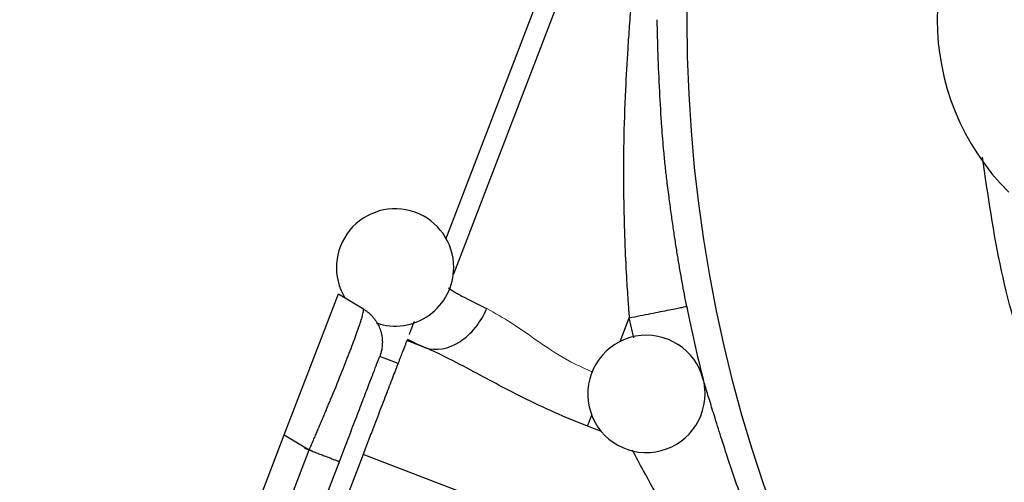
# Model space of a CAD drawing. Header units: inches. Extents: x 0.3 to 34.1, y 0.2 to 21.7.
# Tile 5 of 28: x 2.4 to 5, y 8.8 to 10. Entities that reach past the tile are written whole.
import ezdxf

# ---------------------------------------------------------------- set-up
doc = ezdxf.new("R2010")
doc.units = ezdxf.units.IN
doc.header["$MEASUREMENT"] = 0

msp = doc.modelspace()

# ---------------------------------------------------------------- linework, layer by layer
at = {"color": 7, "linetype": 'Continuous', "lineweight": 25}
for p, q in [((3.8287, 10.1523), (3.5365, 9.3912)), ((3.1236, 8.8911), (3.2622, 9.2519)), ((3.2622, 9.2519), (3.3262, 9.2134)), ((3.485, 9.1144), (3.4373, 9.1327)), ((3.4148, 9.0742), (3.3682, 9.0921)), ((2.4474, 7.1295), (3.1236, 8.8911)), ((3.1236, 8.8911), (3.1877, 8.8526)), ((2.5208, 7.1152), (3.1877, 8.8526)), ((3.3255, 8.8414), (2.6421, 7.0611)), ((4.2205, 8.4978), (3.3255, 8.8414)), ((2.5987, 7.0875), (3.2641, 8.821))]:
    msp.add_line(p, q, dxfattribs=at)
at = {"color": 8, "linetype": 'Continuous', "lineweight": 25}
for p, q in [((3.8756, 10.1343), (3.5563, 9.3027)), ((3.9828, 9.1303), (4.006, 9.1909)), ((4.0176, 9.1396), (4.006, 9.1909)), ((3.9348, 8.8999), (3.8995, 8.9135))]:
    msp.add_line(p, q, dxfattribs=at)
at = {"color": 7, "linetype": 'Continuous', "lineweight": 25}
msp.add_circle((7.8495, 9.9536), 3.6954, dxfattribs=at)
for centre, radius, start, end in [((3.4073, 9.3197), 0.15, 0, 211.3528), ((3.4073, 9.3197), 0.15, 251.2262, 0), ((7.8495, 9.9536), 3.7686, 191.2238, 194.1427), ((4.0499, 8.9961), 0.15, 14.176, 0), ((4.0499, 8.9961), 0.15, 0, 14.176)]:
    msp.add_arc(centre, radius, start, end, dxfattribs=at)
msp.add_ellipse((5.4197, 9.9536), major_axis=(-0.6262, 0), ratio=0.998099, start_param=5.498738, end_param=7.067632, dxfattribs=at)
for points, knots in [([(4.1273, 10.7088), (4.1243, 10.6956), (4.1184, 10.6698), (4.1103, 10.6315), (4.1026, 10.5944), (4.0938, 10.5516), (4.0821, 10.4923), (4.0626, 10.388), (4.0427, 10.2684), (4.0273, 10.1576), (4.0178, 10.0764), (4.012, 10.0178), (4.0084, 9.9685), (4.0054, 9.9284), (4.0011, 9.8637), (3.9955, 9.7638), (3.992, 9.6647), (3.9911, 9.5828), (3.9911, 9.5295), (3.992, 9.4759), (3.9932, 9.4242), (3.9955, 9.3604), (3.9986, 9.296), (4.0026, 9.235), (4.005, 9.2034), (4.006, 9.1909)], [0, 0, 0, 0, 0.027018, 0.052857, 0.078058, 0.102728, 0.139816, 0.198405, 0.313998, 0.380659, 0.419979, 0.475522, 0.496496, 0.516623, 0.554313, 0.623388, 0.712262, 0.747582, 0.782477, 0.815663, 0.851345, 0.882393, 0.938937, 0.975724, 1, 1, 1, 1]), ([(4.1531, 9.22), (4.151, 9.2304), (4.147, 9.2511), (4.1412, 9.2825), (4.1355, 9.3146), (4.13, 9.3476), (4.1245, 9.3818), (4.1192, 9.4175), (4.1138, 9.4554), (4.1082, 9.4967), (4.1029, 9.5376), (4.0982, 9.5783), (4.0937, 9.6246), (4.0885, 9.6891), (4.0836, 9.7717), (4.0797, 9.8632), (4.0782, 9.924), (4.0774, 9.9536)], [0, 0, 0, 0, 0.042171, 0.084765, 0.128192, 0.172861, 0.21918, 0.267557, 0.318218, 0.373373, 0.435641, 0.484901, 0.539593, 0.624221, 0.748432, 0.877802, 1, 1, 1, 1]), ([(7.489, 7.0153), (7.4564, 7.0187), (7.3273, 7.0324), (7.1149, 7.0799), (6.8642, 7.1559), (6.6479, 7.2429), (6.4647, 7.3326), (6.3129, 7.4195), (6.1904, 7.4987), (6.0952, 7.5665), (6.0255, 7.62), (5.9763, 7.6598), (5.9394, 7.6909), (5.9072, 7.7188), (5.8759, 7.7467), (5.8456, 7.7745), (5.8161, 7.8023), (5.7876, 7.8299), (5.7212, 7.896), (5.6296, 7.9948), (5.5219, 8.1263), (5.4312, 8.2495), (5.3533, 8.3671), (5.2881, 8.476), (5.2373, 8.5687), (5.2, 8.642), (5.1714, 8.7006), (5.1486, 8.7488), (5.1275, 8.796), (5.1071, 8.8435), (5.0877, 8.8914), (5.0691, 8.9396), (5.0513, 8.9882), (5.0093, 9.1106), (4.9507, 9.3133), (4.9232, 9.5047), (4.9092, 9.6021)], [0, 0, 0, 0, 0.024998, 0.098886, 0.165409, 0.224565, 0.276354, 0.320773, 0.357823, 0.387503, 0.409812, 0.424752, 0.435756, 0.446579, 0.457222, 0.467685, 0.477968, 0.488071, 0.497994, 0.549349, 0.590614, 0.627555, 0.665895, 0.698116, 0.724221, 0.746463, 0.760812, 0.77394, 0.787071, 0.800205, 0.813342, 0.826482, 0.839624, 0.852769, 0.925073, 1, 1, 1, 1]), ([(3.5429, 9.2677), (3.544, 9.2669), (3.5463, 9.2653), (3.5503, 9.2626), (3.5546, 9.2599), (3.5593, 9.2571), (3.5643, 9.2542), (3.5696, 9.2512), (3.5752, 9.2481), (3.581, 9.2449), (3.5871, 9.2417), (3.5934, 9.2384), (3.5998, 9.2351), (3.6065, 9.2318), (3.6133, 9.2284), (3.6202, 9.225), (3.6272, 9.2216), (3.6343, 9.2182), (3.6391, 9.2159), (3.6416, 9.2148)], [0, 0, 0, 0, 0.067229, 0.133407, 0.198534, 0.26261, 0.325636, 0.387611, 0.448535, 0.508408, 0.567231, 0.625004, 0.681726, 0.737397, 0.792018, 0.845589, 0.89811, 0.94958, 1, 1, 1, 1]), ([(4.006, 9.1909), (4.0249, 9.1946), (4.0437, 9.1983), (4.0786, 9.2053), (4.0947, 9.2085), (4.1218, 9.2138), (4.1328, 9.216), (4.1481, 9.2191), (4.1524, 9.2199), (4.1531, 9.22)], [0, 0, 0, 0, 0.25, 0.25, 0.5, 0.5, 0.75, 0.75, 1, 1, 1, 1]), ([(3.1877, 8.8526), (3.1895, 8.8568), (3.1932, 8.8652), (3.1986, 8.8777), (3.2039, 8.8902), (3.2092, 8.9024), (3.2143, 8.9145), (3.2194, 8.9265), (3.2244, 8.9383), (3.2292, 8.9499), (3.234, 8.9613), (3.2386, 8.9724), (3.2507, 9.0015), (3.2691, 9.0465), (3.2908, 9.1016), (3.3082, 9.1478), (3.3176, 9.1753), (3.3223, 9.1904), (3.3245, 9.198), (3.326, 9.2043), (3.3269, 9.2091), (3.327, 9.2123), (3.3265, 9.2131), (3.3262, 9.2134)], [0, 0, 0, 0, 0.022766, 0.045346, 0.06774, 0.08995, 0.111975, 0.133816, 0.155473, 0.176948, 0.19824, 0.219351, 0.240281, 0.364969, 0.488086, 0.612142, 0.738669, 0.780562, 0.823113, 0.866328, 0.910211, 0.954767, 1, 1, 1, 1]), ([(3.3262, 9.2134), (3.3282, 9.2122), (3.3321, 9.2097), (3.3377, 9.2055), (3.343, 9.2009), (3.3479, 9.196), (3.3525, 9.1907), (3.3567, 9.1851), (3.3605, 9.1793), (3.3639, 9.1732), (3.3668, 9.1669), (3.3705, 9.1574), (3.3738, 9.1443), (3.375, 9.1296), (3.3744, 9.118), (3.373, 9.1087), (3.3711, 9.1004), (3.3691, 9.0946), (3.3681, 9.0919)], [0, 0, 0, 0, 0.049943, 0.099887, 0.14983, 0.199774, 0.249717, 0.299661, 0.349604, 0.399548, 0.449491, 0.499435, 0.618294, 0.737152, 0.815374, 0.867961, 0.937553, 1, 1, 1, 1]), ([(3.4559, 9.1811), (3.4533, 9.1744), (3.4486, 9.1621), (3.4448, 9.1522), (3.4431, 9.1478)], [0, 0, 0, 0, 0.546388, 1, 1, 1, 1]), ([(3.4373, 9.1327), (3.4372, 9.1325), (3.4371, 9.132), (3.4366, 9.1308), (3.436, 9.1292), (3.4352, 9.1271), (3.4338, 9.1234), (3.4313, 9.1171), (3.4273, 9.1067), (3.4224, 9.0939), (3.4147, 9.0739), (3.403, 9.0434), (3.389, 9.0069), (3.3767, 8.9749), (3.3671, 8.9496), (3.357, 8.9235), (3.3478, 8.8995), (3.3396, 8.8782), (3.3326, 8.8598), (3.3278, 8.8475), (3.3255, 8.8414)], [0, 0, 0, 0, 0.024981, 0.049941, 0.074919, 0.099948, 0.125066, 0.187645, 0.250094, 0.312485, 0.375121, 0.500007, 0.624892, 0.687471, 0.749919, 0.812311, 0.874947, 0.91673, 0.958358, 1, 1, 1, 1]), ([(3.8995, 8.9135), (3.8424, 8.9354), (3.7864, 8.9608), (3.6869, 9.0105), (3.6425, 9.0346), (3.5753, 9.0704), (3.5505, 9.0834), (3.5125, 9.1021), (3.4985, 9.1086), (3.485, 9.1144)], [0, 0, 0, 0, 0.373183, 0.373183, 0.709573, 0.709573, 0.919817, 0.919817, 1.05122, 1.05122, 1.05122, 1.05122]), ([(3.2641, 8.821), (3.271, 8.839), (3.2779, 8.8568), (3.288, 8.8832), (3.2913, 8.8919), (3.2979, 8.9092), (3.3012, 8.9177), (3.3108, 8.9427), (3.3169, 8.9585), (3.3255, 8.9809), (3.3283, 8.9882), (3.3336, 9.0022), (3.3362, 9.0088), (3.3434, 9.0277), (3.3478, 9.039), (3.3554, 9.0588), (3.3585, 9.067), (3.3636, 9.0801), (3.3655, 9.0851), (3.3678, 9.0913), (3.3683, 9.0925), (3.3681, 9.0919)], [0, 0, 0, 0, 0.125, 0.125, 0.1875, 0.1875, 0.25, 0.25, 0.375, 0.375, 0.4375, 0.4375, 0.5, 0.5, 0.625, 0.625, 0.75, 0.75, 0.875, 0.875, 1, 1, 1, 1]), ([(4.3596, 8.5536), (4.3572, 8.5595), (4.3525, 8.5713), (4.3456, 8.589), (4.3387, 8.6066), (4.332, 8.6242), (4.3253, 8.6418), (4.3187, 8.6593), (4.3123, 8.6767), (4.3002, 8.7097), (4.2832, 8.7576), (4.2621, 8.8197), (4.2427, 8.8792), (4.2284, 8.9247), (4.2184, 8.9569), (4.2119, 8.9782), (4.2058, 8.998), (4.2002, 9.0164), (4.1969, 9.0273), (4.1952, 9.0328)], [0, 0, 0, 0, 0.03277, 0.065425, 0.097985, 0.13047, 0.1629, 0.195296, 0.227678, 0.260066, 0.379466, 0.497339, 0.620586, 0.740327, 0.79368, 0.846126, 0.897859, 0.949081, 1, 1, 1, 1]), ([(3.1877, 8.8526), (3.1898, 8.8517), (3.1941, 8.8501), (3.2004, 8.8477), (3.2065, 8.8454), (3.2124, 8.8431), (3.2182, 8.8409), (3.2237, 8.8387), (3.229, 8.8367), (3.234, 8.8348), (3.2387, 8.833), (3.2452, 8.8305), (3.2527, 8.8276), (3.2587, 8.8253), (3.2619, 8.8241), (3.2635, 8.8232), (3.2644, 8.8223), (3.2642, 8.8214), (3.2641, 8.821)], [0, 0, 0, 0, 0.049945, 0.099892, 0.149839, 0.199783, 0.249724, 0.299666, 0.349611, 0.399559, 0.449505, 0.499448, 0.624178, 0.748907, 0.822114, 0.87385, 0.940729, 1, 1, 1, 1])]:
    msp.add_open_spline(points, degree=3, knots=knots, dxfattribs=at)
for points in [[(3.485, 9.1144), (3.5118, 9.1056), (3.5764, 9.1168), (3.6269, 9.1793), (3.6416, 9.2148)], [(3.4385, 9.1358), (3.4527, 9.1291), (3.4682, 9.122), (3.485, 9.1144)], [(3.196, 8.8494), (3.196, 8.8494), (3.1942, 8.8501), (3.1867, 8.853), (3.1795, 8.8557), (3.1758, 8.8572)]]:
    msp.add_open_spline(points, degree=3, dxfattribs=at)
at = {"color": 144, "linetype": 'Continuous', "lineweight": 18}
msp.add_open_spline([(3.912, 9.052), (3.8937, 9.0602), (3.8452, 9.0819), (3.7764, 9.1277), (3.7045, 9.1793), (3.6625, 9.203), (3.6416, 9.2148)], degree=3, knots=[0, 0, 0, 0, 0.16814, 0.445298, 0.723363, 1, 1, 1, 1], dxfattribs=at)
at = {"color": 8, "linetype": 'Continuous', "lineweight": 25}
for points, knots in [([(3.8995, 8.9135), (3.902, 8.92), (3.9053, 8.9285), (3.9103, 8.9415), (3.9115, 8.9446)], [0, 0, 0, 0, 0.764827, 1, 1, 1, 1]), ([(4.2205, 8.4978), (4.2049, 8.5222), (4.1747, 8.5695), (4.1324, 8.6396), (4.0876, 8.717), (4.046, 8.7928), (4.0235, 8.8351), (4.0145, 8.852)], [0, 0, 0, 0, 0.195216, 0.379402, 0.55787, 0.823269, 1, 1, 1, 1])]:
    msp.add_open_spline(points, degree=3, knots=knots, dxfattribs=at)

doc.saveas('drawing.dxf')
